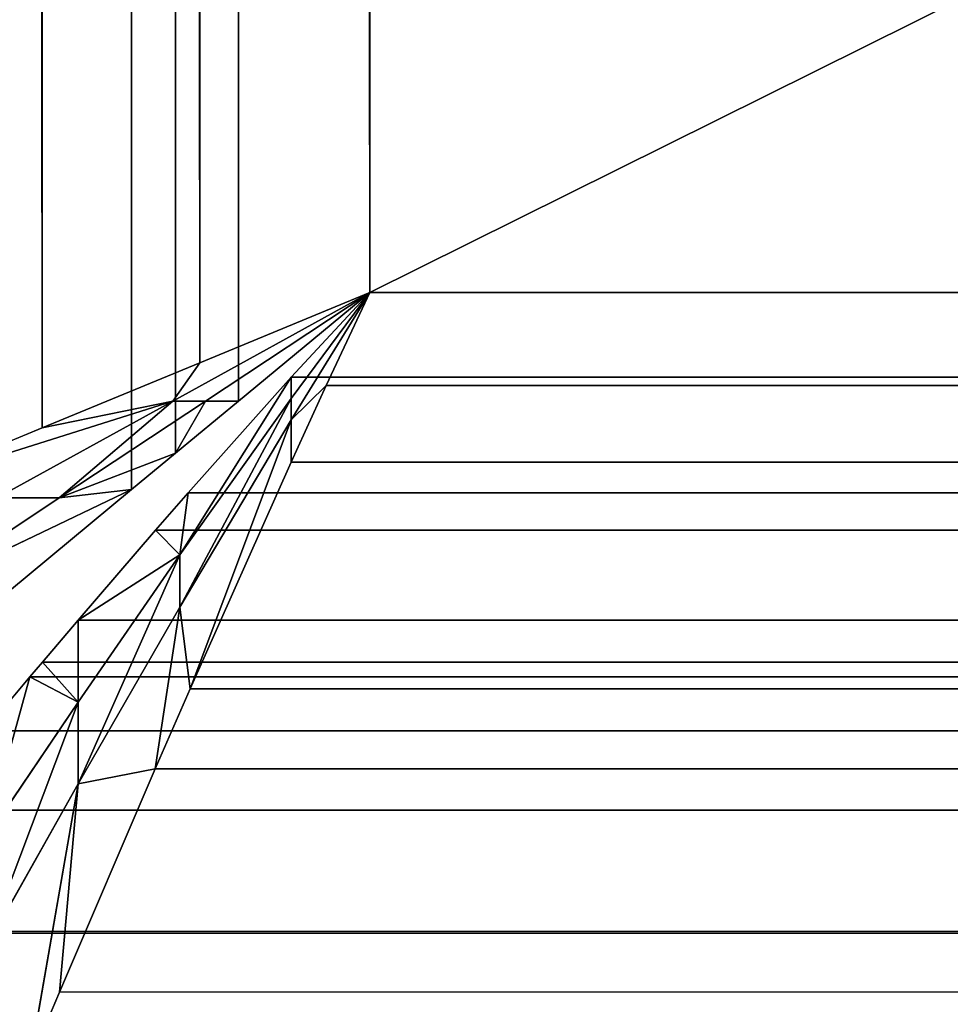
# Model space of a CAD drawing. Extents: x 3 to 633, y 2 to 332.
# Tile 32 of 256: x 19.76 to 20.79, y 17.86 to 18.95. Entities that reach past the tile are written whole.
import ezdxf

# ---------------------------------------------------------------- set-up
doc = ezdxf.new("R2010")
doc.units = 0
doc.header["$LTSCALE"] = 2.54
doc.layers.get('0').update_dxf_attribs({"color": 13, "linetype": 'CONTINUOUS'})

# ---------------------------------------------------------------- blocks, each defined once
blk = doc.blocks.new('P__KA_WN_KOWA_CAVELLA_60X3')
at = {"color": 0}
for p, q in [((19.6227, 314.8874, 0.0852), (19.7876, 18.5, 0.0474)), ((19.6227, 314.8874, 0.0852), (19.7876, 18.5, 0.0474)), ((19.8868, 314.887, 1.0497), (19.8865, 18.4321, 1.0497)), ((19.8868, 314.887, 1.0497), (19.8865, 18.4321, 1.0497)), ((19.8868, 314.887, 1.0497), (19.9351, 18.4722, 1.0377)), ((19.8868, 314.887, 1.0497), (19.9351, 18.4722, 1.0377)), ((19.7114, 314.8487, 0.0632), (19.7876, 18.5, 0.0474)), ((19.7114, 314.8487, 0.0632), (19.7876, 18.5, 0.0474)), ((19.7114, 314.8487, 0.0632), (19.962, 18.572, 0.0231)), ((19.7114, 314.8487, 0.0632), (19.962, 18.572, 0.0231)), ((19.9284, 314.8506, 1.0393), (19.9351, 18.4722, 1.0377)), ((19.9284, 314.8506, 1.0393), (19.9351, 18.4722, 1.0377)), ((20.0561, 314.7368, 1.0188), (19.9351, 18.4722, 1.0377)), ((20.0561, 314.7368, 1.0188), (19.9351, 18.4722, 1.0377)), ((19.9622, 314.7368, 0.0232), (19.962, 18.572, 0.0231)), ((19.9622, 314.7368, 0.0232), (19.962, 18.572, 0.0231)), ((20.0048, 18.5297, 1.0249), (20.0561, 314.7368, 1.0188)), ((20.0048, 18.5297, 1.0249), (20.0561, 314.7368, 1.0188)), ((20.0561, 314.7368, 1.0188), (20.15, 18.65, 1.0143)), ((20.0561, 314.7368, 1.0188), (20.15, 18.65, 1.0143)), ((19.962, 18.572, 0.0231), (20.0469, 314.698, 0.017)), ((19.962, 18.572, 0.0231), (20.0469, 314.698, 0.017)), ((20.15, 18.65, 0.0143), (20.0469, 314.698, 0.017)), ((20.15, 18.65, 0.0143), (20.0469, 314.698, 0.017)), ((20.15, 18.65, 1.0143), (20.15, 314.65, 1.0143)), ((20.15, 314.65, 0.0143), (20.15, 18.65, 0.0143)), ((20.15, 18.65, 1.0143), (20.15, 314.65, 1.0143)), ((20.15, 18.65, 1.0143), (616.15, 314.65, 1.0143)), ((20.15, 18.65, 1.0143), (616.15, 314.65, 1.0143)), ((20.15, 18.65, 0.0143), (616.15, 314.65, 0.0143)), ((20.15, 18.65, 0.0143), (616.15, 314.65, 0.0143)), ((20.15, 314.65, 0.0143), (20.15, 18.65, 0.0143)), ((19.9322, 18.5297, 0.5302), (20.15, 18.65, 0.5143)), ((19.9322, 18.5297, 0.5302), (20.15, 18.65, 0.5143)), ((20.15, 18.65, 0.0143), (19.962, 18.572, 0.0231)), ((20.15, 18.65, 0.5143), (19.962, 18.572, 0.0231)), ((20.15, 18.65, 0.0143), (19.962, 18.572, 0.0231)), ((20.15, 18.65, 0.5143), (19.962, 18.572, 0.0231)), ((20.15, 18.65, 0.5143), (19.9685, 18.5297, 0.7775)), ((20.15, 18.65, 0.5143), (19.9685, 18.5297, 0.7775)), ((20.15, 18.65, 0.7643), (19.9685, 18.5297, 0.7775)), ((20.15, 18.65, 0.7643), (19.9685, 18.5297, 0.7775)), ((20.0048, 18.5297, 1.0249), (20.15, 18.65, 1.0143)), ((20.15, 18.65, 0.7643), (20.0048, 18.5297, 1.0249)), ((20.15, 18.65, 0.7643), (20.0048, 18.5297, 1.0249)), ((20.0048, 18.5297, 1.0249), (20.15, 18.65, 1.0143)), ((20.15, 18.65, 1.0143), (20.0632, 18.5561, 1.0188)), ((20.0632, 18.5561, 1.0188), (616.15, 18.65, 1.0143)), ((20.0632, 18.5561, 1.0188), (616.15, 18.65, 1.0143)), ((20.15, 18.65, 1.0143), (20.0632, 18.5561, 1.0188)), ((20.15, 18.65, 0.7643), (20.0632, 18.5561, 1.0188)), ((20.15, 18.65, 0.7643), (20.0632, 18.5561, 1.0188)), ((20.15, 18.65, 0.7643), (20.0632, 18.5326, 0.7699)), ((20.15, 18.65, 0.7643), (20.0632, 18.5326, 0.7699)), ((20.15, 18.65, 0.7643), (20.0632, 18.5091, 0.521)), ((20.15, 18.65, 0.7643), (20.0632, 18.5091, 0.521)), ((20.15, 18.65, 0.5143), (20.0632, 18.5091, 0.521)), ((20.15, 18.65, 0.5143), (20.0632, 18.5091, 0.521)), ((616.15, 18.65, 0.0143), (20.102, 18.5469, 0.017)), ((20.102, 18.5469, 0.017), (20.15, 18.65, 0.0143)), ((616.15, 18.65, 0.0143), (20.102, 18.5469, 0.017)), ((20.15, 18.65, 0.5143), (20.102, 18.5469, 0.017)), ((20.15, 18.65, 0.5143), (20.102, 18.5469, 0.017)), ((20.102, 18.5469, 0.017), (20.15, 18.65, 0.0143)), ((616.15, 18.65, 1.0143), (20.15, 18.65, 1.0143)), ((20.15, 18.65, 0.0143), (616.15, 18.65, 0.0143)), ((20.15, 18.65, 1.0143), (20.15, 18.65, 0.7643)), ((20.15, 18.65, 0.7643), (20.15, 18.65, 0.5143)), ((20.15, 18.65, 0.5143), (20.15, 18.65, 0.0143)), ((20.15, 18.65, 0.7643), (20.15, 18.65, 0.5143)), ((20.15, 18.65, 0.5143), (20.15, 18.65, 0.0143)), ((20.15, 18.65, 1.0143), (20.15, 18.65, 0.7643)), ((616.15, 18.65, 1.0143), (20.15, 18.65, 1.0143)), ((20.15, 18.65, 0.0143), (616.15, 18.65, 0.0143)), ((19.962, 18.572, 0.0231), (19.7876, 18.5, 0.0474)), ((19.962, 18.572, 0.0231), (19.7876, 18.5, 0.0474)), ((19.9322, 18.5297, 0.5302), (19.962, 18.572, 0.0231)), ((19.9322, 18.5297, 0.5302), (19.962, 18.572, 0.0231)), ((20.0632, 18.5561, 1.0188), (19.94, 18.3597, 0.7986)), ((20.0632, 18.5561, 1.0188), (19.94, 18.3597, 0.7986)), ((20.0632, 18.5561, 1.0188), (19.9493, 18.4284, 1.0393)), ((20.0632, 18.5561, 1.0188), (19.9493, 18.4284, 1.0393)), ((20.0632, 18.5561, 1.0188), (616.3278, 18.4351, 1.0377)), ((616.2703, 18.5049, 1.0249), (20.0632, 18.5561, 1.0188)), ((616.2703, 18.5049, 1.0249), (20.0632, 18.5561, 1.0188)), ((20.0632, 18.5561, 1.0188), (616.3278, 18.4351, 1.0377)), ((20.0632, 18.5326, 0.7699), (20.0632, 18.5561, 1.0188)), ((20.0632, 18.5326, 0.7699), (20.0632, 18.5561, 1.0188)), ((20.0632, 18.4622, 0.0232), (20.102, 18.5469, 0.017)), ((20.0632, 18.4622, 0.0232), (20.102, 18.5469, 0.017)), ((20.0632, 18.5091, 0.521), (20.102, 18.5469, 0.017)), ((20.0632, 18.5091, 0.521), (20.102, 18.5469, 0.017)), ((616.228, 18.462, 0.0231), (20.102, 18.5469, 0.017)), ((616.228, 18.462, 0.0231), (20.102, 18.5469, 0.017)), ((20.0632, 18.5326, 0.7699), (19.94, 18.3597, 0.7986)), ((20.0632, 18.5326, 0.7699), (19.94, 18.3597, 0.7986)), ((20.0632, 18.5326, 0.7699), (19.94, 18.3016, 0.5555)), ((20.0632, 18.5326, 0.7699), (19.94, 18.3016, 0.5555)), ((20.0632, 18.5091, 0.521), (20.0632, 18.5326, 0.7699)), ((20.0632, 18.5091, 0.521), (20.0632, 18.5326, 0.7699)), ((19.6225, 18.4319, 0.0851), (19.9322, 18.5297, 0.5302)), ((19.6225, 18.4319, 0.0851), (19.9322, 18.5297, 0.5302)), ((19.9322, 18.5297, 0.5302), (19.7375, 18.4226, 0.5721)), ((19.9322, 18.5297, 0.5302), (19.7375, 18.4226, 0.5721)), ((19.9322, 18.5297, 0.5302), (19.7876, 18.5, 0.0474)), ((19.9322, 18.5297, 0.5302), (19.7876, 18.5, 0.0474)), ((19.9322, 18.5297, 0.5302), (19.8063, 18.4226, 0.8125)), ((19.9322, 18.5297, 0.5302), (19.8063, 18.4226, 0.8125)), ((19.9685, 18.5297, 0.7775), (19.8063, 18.4226, 0.8125)), ((19.9685, 18.5297, 0.7775), (19.8063, 18.4226, 0.8125)), ((19.9322, 18.5297, 0.5302), (19.9685, 18.5297, 0.7775)), ((19.9322, 18.5297, 0.5302), (19.9685, 18.5297, 0.7775)), ((19.9351, 18.4722, 1.0377), (20.0048, 18.5297, 1.0249)), ((19.9685, 18.5297, 0.7775), (19.9351, 18.4722, 1.0377)), ((19.9685, 18.5297, 0.7775), (19.9351, 18.4722, 1.0377)), ((19.9351, 18.4722, 1.0377), (20.0048, 18.5297, 1.0249)), ((19.9685, 18.5297, 0.7775), (20.0048, 18.5297, 1.0249)), ((19.9685, 18.5297, 0.7775), (20.0048, 18.5297, 1.0249)), ((19.7876, 18.5, 0.0474), (19.6225, 18.4319, 0.0851)), ((19.7876, 18.5, 0.0474), (19.6225, 18.4319, 0.0851)), ((20.0632, 18.5091, 0.521), (19.94, 18.3016, 0.5555)), ((20.0632, 18.5091, 0.521), (19.94, 18.3016, 0.5555)), ((20.0632, 18.5091, 0.521), (19.9513, 18.2114, 0.0632)), ((20.0632, 18.5091, 0.521), (19.9513, 18.2114, 0.0632)), ((20.0632, 18.4622, 0.0232), (20.0632, 18.5091, 0.521)), ((20.0632, 18.4622, 0.0232), (20.0632, 18.5091, 0.521)), ((19.8063, 18.4226, 0.8125), (19.9351, 18.4722, 1.0377)), ((19.8063, 18.4226, 0.8125), (19.9351, 18.4722, 1.0377)), ((19.8865, 18.4321, 1.0497), (19.9351, 18.4722, 1.0377)), ((19.8865, 18.4321, 1.0497), (19.9351, 18.4722, 1.0377)), ((19.9513, 18.2114, 0.0632), (20.0632, 18.4622, 0.0232)), ((19.9513, 18.2114, 0.0632), (20.0632, 18.4622, 0.0232)), ((19.9513, 18.2114, 0.0632), (616.228, 18.462, 0.0231)), ((19.9513, 18.2114, 0.0632), (616.228, 18.462, 0.0231)), ((20.0632, 18.4622, 0.0232), (616.228, 18.462, 0.0231)), ((20.0632, 18.4622, 0.0232), (616.228, 18.462, 0.0231)), ((19.913, 18.3868, 1.0497), (616.3278, 18.4351, 1.0377)), ((19.913, 18.3868, 1.0497), (616.3278, 18.4351, 1.0377)), ((19.9493, 18.4284, 1.0393), (616.3278, 18.4351, 1.0377)), ((19.9493, 18.4284, 1.0393), (616.3278, 18.4351, 1.0377)), ((19.6522, 18.32, 0.8678), (19.8865, 18.4321, 1.0497)), ((19.6522, 18.32, 0.8678), (19.8865, 18.4321, 1.0497)), ((19.8063, 18.4226, 0.8125), (19.6522, 18.32, 0.8678)), ((19.8063, 18.4226, 0.8125), (19.6522, 18.32, 0.8678)), ((19.7375, 18.4226, 0.5721), (19.8063, 18.4226, 0.8125)), ((19.7375, 18.4226, 0.5721), (19.8063, 18.4226, 0.8125)), ((19.7515, 18.3199, 1.0972), (19.8865, 18.4321, 1.0497)), ((19.7515, 18.3199, 1.0972), (19.8865, 18.4321, 1.0497)), ((19.8063, 18.4226, 0.8125), (19.8865, 18.4321, 1.0497)), ((19.8063, 18.4226, 0.8125), (19.8865, 18.4321, 1.0497)), ((19.9493, 18.4284, 1.0393), (19.913, 18.3868, 1.0497)), ((19.9493, 18.4284, 1.0393), (19.913, 18.3868, 1.0497)), ((19.9493, 18.4284, 1.0393), (19.94, 18.3597, 0.7986)), ((19.9493, 18.4284, 1.0393), (19.94, 18.3597, 0.7986)), ((19.913, 18.3868, 1.0497), (19.8275, 18.2874, 1.0824)), ((19.913, 18.3868, 1.0497), (19.8275, 18.2874, 1.0824)), ((19.913, 18.3868, 1.0497), (616.3679, 18.3865, 1.0497)), ((19.913, 18.3868, 1.0497), (616.3679, 18.3865, 1.0497)), ((19.913, 18.3868, 1.0497), (616.4801, 18.2516, 1.0972)), ((19.913, 18.3868, 1.0497), (616.4801, 18.2516, 1.0972)), ((19.94, 18.3597, 0.7986), (19.913, 18.3868, 1.0497)), ((19.94, 18.3597, 0.7986), (19.913, 18.3868, 1.0497)), ((19.8275, 18.1061, 0.6165), (19.94, 18.3597, 0.7986)), ((19.8275, 18.1967, 0.8494), (19.94, 18.3597, 0.7986)), ((19.8275, 18.1061, 0.6165), (19.94, 18.3597, 0.7986)), ((19.8275, 18.1967, 0.8494), (19.94, 18.3597, 0.7986)), ((19.8275, 18.2874, 1.0824), (19.94, 18.3597, 0.7986)), ((19.8275, 18.2874, 1.0824), (19.94, 18.3597, 0.7986)), ((19.94, 18.3597, 0.7986), (19.94, 18.3016, 0.5555)), ((19.94, 18.3597, 0.7986), (19.94, 18.3016, 0.5555)), ((19.94, 18.3016, 0.5555), (19.8275, 18.1061, 0.6165)), ((19.94, 18.3016, 0.5555), (19.8275, 18.1061, 0.6165)), ((19.9126, 18.1227, 0.0852), (19.94, 18.3016, 0.5555)), ((19.9126, 18.1227, 0.0852), (19.94, 18.3016, 0.5555)), ((19.94, 18.3016, 0.5555), (19.9513, 18.2114, 0.0632)), ((19.94, 18.3016, 0.5555), (19.9513, 18.2114, 0.0632)), ((19.8275, 18.2874, 1.0824), (19.7879, 18.2408, 1.1019)), ((19.8275, 18.2874, 1.0824), (19.7879, 18.2408, 1.1019)), ((19.8275, 18.2874, 1.0824), (616.4801, 18.2516, 1.0972)), ((19.8275, 18.2874, 1.0824), (616.4801, 18.2516, 1.0972)), ((19.8275, 18.1967, 0.8494), (19.8275, 18.2874, 1.0824)), ((19.8275, 18.1967, 0.8494), (19.8275, 18.2874, 1.0824)), ((19.9126, 18.1227, 0.0852), (616.3, 18.2876, 0.0474)), ((19.9126, 18.1227, 0.0852), (616.3, 18.2876, 0.0474)), ((19.9513, 18.2114, 0.0632), (616.3, 18.2876, 0.0474)), ((19.9513, 18.2114, 0.0632), (616.3, 18.2876, 0.0474)), ((19.7879, 18.2408, 1.1019), (616.4801, 18.2516, 1.0972)), ((19.7879, 18.2408, 1.1019), (616.4801, 18.2516, 1.0972)), ((19.7879, 18.2408, 1.1019), (19.7741, 18.2245, 1.1094)), ((19.7879, 18.2408, 1.1019), (19.7741, 18.2245, 1.1094)), ((19.7879, 18.2408, 1.1019), (616.503, 18.2244, 1.1094)), ((19.7879, 18.2408, 1.1019), (616.503, 18.2244, 1.1094)), ((19.7879, 18.2408, 1.1019), (19.8275, 18.1967, 0.8494)), ((19.7879, 18.2408, 1.1019), (19.8275, 18.1967, 0.8494)), ((19.7741, 18.2245, 1.1094), (19.7238, 18.1649, 1.1399)), ((19.7741, 18.2245, 1.1094), (19.7238, 18.1649, 1.1399)), ((19.7741, 18.2245, 1.1094), (19.7238, 18.0437, 0.9213)), ((19.7741, 18.2245, 1.1094), (19.7238, 18.0437, 0.9213)), ((19.7741, 18.2245, 1.1094), (616.503, 18.2244, 1.1094)), ((19.7741, 18.2245, 1.1094), (616.503, 18.2244, 1.1094)), ((19.7741, 18.2245, 1.1094), (616.6201, 18.0885, 1.1868)), ((19.7741, 18.2245, 1.1094), (616.6201, 18.0885, 1.1868)), ((19.7741, 18.2245, 1.1094), (19.8275, 18.1967, 0.8494)), ((19.7741, 18.2245, 1.1094), (19.8275, 18.1967, 0.8494)), ((19.9126, 18.1227, 0.0852), (19.9513, 18.2114, 0.0632)), ((19.9126, 18.1227, 0.0852), (19.9513, 18.2114, 0.0632)), ((19.7238, 18.0437, 0.9213), (19.8275, 18.1967, 0.8494)), ((19.8275, 18.1967, 0.8494), (19.7238, 17.9224, 0.7026)), ((19.8275, 18.1967, 0.8494), (19.7238, 17.9224, 0.7026)), ((19.7238, 18.0437, 0.9213), (19.8275, 18.1967, 0.8494)), ((19.8275, 18.1967, 0.8494), (19.8275, 18.1061, 0.6165)), ((19.8275, 18.1967, 0.8494), (19.8275, 18.1061, 0.6165)), ((19.7238, 18.1649, 1.1399), (616.6201, 18.0885, 1.1868)), ((19.7238, 18.1649, 1.1399), (616.6201, 18.0885, 1.1868)), ((19.8067, 17.8758, 0.1703), (19.9126, 18.1227, 0.0852)), ((19.8067, 17.8758, 0.1703), (19.9126, 18.1227, 0.0852)), ((19.8067, 17.8758, 0.1703), (616.3681, 18.1225, 0.0851)), ((19.8067, 17.8758, 0.1703), (616.3681, 18.1225, 0.0851)), ((19.9126, 18.1227, 0.0852), (19.8275, 18.1061, 0.6165)), ((19.9126, 18.1227, 0.0852), (19.8275, 18.1061, 0.6165)), ((19.9126, 18.1227, 0.0852), (616.3681, 18.1225, 0.0851)), ((19.9126, 18.1227, 0.0852), (616.3681, 18.1225, 0.0851)), ((19.7238, 17.9224, 0.7026), (19.8275, 18.1061, 0.6165)), ((19.7238, 17.9224, 0.7026), (19.8275, 18.1061, 0.6165)), ((19.774, 17.7988, 0.2045), (19.8275, 18.1061, 0.6165)), ((19.774, 17.7988, 0.2045), (19.8275, 18.1061, 0.6165)), ((19.8067, 17.8758, 0.1703), (19.8275, 18.1061, 0.6165)), ((19.8067, 17.8758, 0.1703), (19.8275, 18.1061, 0.6165)), ((616.6201, 18.0885, 1.1868), (19.6497, 18.0771, 1.1948)), ((616.6201, 18.0885, 1.1868), (19.6497, 18.0771, 1.1948)), ((19.6497, 18.0771, 1.1948), (616.6319, 18.0751, 1.196)), ((19.6497, 18.0771, 1.1948), (616.6319, 18.0751, 1.196)), ((19.6497, 18.0771, 1.1948), (616.7434, 17.9515, 1.2987)), ((19.6497, 18.0771, 1.1948), (616.7434, 17.9515, 1.2987)), ((19.8067, 17.8758, 0.1703), (616.4314, 17.9698, 0.1336)), ((19.8067, 17.8758, 0.1703), (616.4314, 17.9698, 0.1336)), ((19.5355, 17.9429, 1.3072), (616.7434, 17.9515, 1.2987)), ((19.5355, 17.9429, 1.3072), (616.7434, 17.9515, 1.2987)), ((19.5338, 17.9409, 1.3093), (616.7938, 17.8975, 1.3557)), ((19.5338, 17.9409, 1.3093), (616.7938, 17.8975, 1.3557)), ((19.5355, 17.9429, 1.3072), (616.7513, 17.9431, 1.3071)), ((19.5355, 17.9429, 1.3072), (616.7513, 17.9431, 1.3071)), ((19.5355, 17.9429, 1.3072), (616.7938, 17.8975, 1.3557)), ((19.5355, 17.9429, 1.3072), (616.7938, 17.8975, 1.3557)), ((19.774, 17.7988, 0.2045), (19.8067, 17.8758, 0.1703)), ((19.774, 17.7988, 0.2045), (19.8067, 17.8758, 0.1703))]:
    blk.add_line(p, q, dxfattribs=at)
mesh = blk.add_polyface(dxfattribs=at)
corners = [(19.7874, 314.9725, 1.0824), (19.7408, 315.012, 1.1019), (19.7515, 18.3199, 1.0972)]
mesh.append_faces([[corners[k] for k in face] for face in [(0, 1, 2)]], dxfattribs={"color": 0})
mesh = blk.add_polyface(dxfattribs=at)
corners = [(19.8868, 314.887, 1.0497), (19.7874, 314.9725, 1.0824), (19.7515, 18.3199, 1.0972)]
mesh.append_faces([[corners[k] for k in face] for face in [(0, 1, 2)]], dxfattribs={"color": 0})
mesh = blk.add_polyface(dxfattribs=at)
corners = [(19.7876, 18.5, 0.0474), (19.6225, 18.4319, 0.0851), (19.6227, 314.8874, 0.0852)]
mesh.append_faces([[corners[k] for k in face] for face in [(0, 1, 2)]], dxfattribs={"color": 0})
mesh = blk.add_polyface(dxfattribs=at)
corners = [(19.7876, 18.5, 0.0474), (19.6227, 314.8874, 0.0852), (19.7114, 314.8487, 0.0632)]
mesh.append_faces([[corners[k] for k in face] for face in [(0, 1, 2)]], dxfattribs={"color": 0})
mesh = blk.add_polyface(dxfattribs=at)
corners = [(19.8868, 314.887, 1.0497), (19.7515, 18.3199, 1.0972), (19.8865, 18.4321, 1.0497)]
mesh.append_faces([[corners[k] for k in face] for face in [(0, 1, 2)]], dxfattribs={"color": 0})
mesh = blk.add_polyface(dxfattribs=at)
corners = [(19.9351, 18.4722, 1.0377), (19.8868, 314.887, 1.0497), (19.8865, 18.4321, 1.0497)]
mesh.append_faces([[corners[k] for k in face] for face in [(0, 1, 2)]], dxfattribs={"color": 0})
mesh = blk.add_polyface(dxfattribs=at)
corners = [(19.9351, 18.4722, 1.0377), (19.9284, 314.8506, 1.0393), (19.8868, 314.887, 1.0497)]
mesh.append_faces([[corners[k] for k in face] for face in [(0, 1, 2)]], dxfattribs={"color": 0})
mesh = blk.add_polyface(dxfattribs=at)
corners = [(19.962, 18.572, 0.0231), (19.7876, 18.5, 0.0474), (19.7114, 314.8487, 0.0632)]
mesh.append_faces([[corners[k] for k in face] for face in [(0, 1, 2)]], dxfattribs={"color": 0})
mesh = blk.add_polyface(dxfattribs=at)
corners = [(19.9622, 314.7368, 0.0232), (19.962, 18.572, 0.0231), (19.7114, 314.8487, 0.0632)]
mesh.append_faces([[corners[k] for k in face] for face in [(0, 1, 2)]], dxfattribs={"color": 0})
mesh = blk.add_polyface(dxfattribs=at)
corners = [(20.0561, 314.7368, 1.0188), (19.9284, 314.8506, 1.0393), (19.9351, 18.4722, 1.0377)]
mesh.append_faces([[corners[k] for k in face] for face in [(0, 1, 2)]], dxfattribs={"color": 0})
mesh = blk.add_polyface(dxfattribs=at)
corners = [(20.0561, 314.7368, 1.0188), (19.9351, 18.4722, 1.0377), (20.0048, 18.5297, 1.0249)]
mesh.append_faces([[corners[k] for k in face] for face in [(0, 1, 2)]], dxfattribs={"color": 0})
mesh = blk.add_polyface(dxfattribs=at)
corners = [(20.0469, 314.698, 0.017), (19.962, 18.572, 0.0231), (19.9622, 314.7368, 0.0232)]
mesh.append_faces([[corners[k] for k in face] for face in [(0, 1, 2)]], dxfattribs={"color": 0})
mesh = blk.add_polyface(dxfattribs=at)
corners = [(20.15, 18.65, 1.0143), (20.0561, 314.7368, 1.0188), (20.0048, 18.5297, 1.0249)]
mesh.append_faces([[corners[k] for k in face] for face in [(0, 1, 2)]], dxfattribs={"color": 0})
mesh = blk.add_polyface(dxfattribs=at)
corners = [(20.15, 314.65, 1.0143), (20.0561, 314.7368, 1.0188), (20.15, 18.65, 1.0143)]
mesh.append_faces([[corners[k] for k in face] for face in [(0, 1, 2)]], dxfattribs={"color": 0})
mesh = blk.add_polyface(dxfattribs=at)
corners = [(20.15, 18.65, 0.0143), (19.962, 18.572, 0.0231), (20.0469, 314.698, 0.017)]
mesh.append_faces([[corners[k] for k in face] for face in [(0, 1, 2)]], dxfattribs={"color": 0})
mesh = blk.add_polyface(dxfattribs=at)
corners = [(20.15, 18.65, 0.0143), (20.0469, 314.698, 0.017), (20.15, 314.65, 0.0143)]
mesh.append_faces([[corners[k] for k in face] for face in [(0, 1, 2)]], dxfattribs={"color": 0})
mesh = blk.add_polyface(dxfattribs=at)
corners = [(616.15, 314.65, 1.0143), (20.15, 314.65, 1.0143), (20.15, 18.65, 1.0143)]
mesh.append_faces([[corners[k] for k in face] for face in [(0, 1, 2)]], dxfattribs={"color": 0})
mesh = blk.add_polyface(dxfattribs=at)
corners = [(616.15, 314.65, 1.0143), (20.15, 18.65, 1.0143), (616.15, 18.65, 1.0143)]
mesh.append_faces([[corners[k] for k in face] for face in [(0, 1, 2)]], dxfattribs={"color": 0})
mesh = blk.add_polyface(dxfattribs=at)
corners = [(616.15, 18.65, 0.0143), (20.15, 18.65, 0.0143), (616.15, 314.65, 0.0143)]
mesh.append_faces([[corners[k] for k in face] for face in [(0, 1, 2)]], dxfattribs={"color": 0})
mesh = blk.add_polyface(dxfattribs=at)
corners = [(616.15, 314.65, 0.0143), (20.15, 18.65, 0.0143), (20.15, 314.65, 0.0143)]
mesh.append_faces([[corners[k] for k in face] for face in [(0, 1, 2)]], dxfattribs={"color": 0})
mesh = blk.add_polyface(dxfattribs=at)
corners = [(19.9685, 18.5297, 0.7775), (19.9322, 18.5297, 0.5302), (20.15, 18.65, 0.5143)]
mesh.append_faces([[corners[k] for k in face] for face in [(0, 1, 2)]], dxfattribs={"color": 0})
mesh = blk.add_polyface(dxfattribs=at)
corners = [(19.9322, 18.5297, 0.5302), (19.962, 18.572, 0.0231), (20.15, 18.65, 0.5143)]
mesh.append_faces([[corners[k] for k in face] for face in [(0, 1, 2)]], dxfattribs={"color": 0})
mesh = blk.add_polyface(dxfattribs=at)
corners = [(20.15, 18.65, 0.5143), (19.962, 18.572, 0.0231), (20.15, 18.65, 0.0143)]
mesh.append_faces([[corners[k] for k in face] for face in [(0, 1, 2)]], dxfattribs={"color": 0})
mesh = blk.add_polyface(dxfattribs=at)
corners = [(19.9685, 18.5297, 0.7775), (20.15, 18.65, 0.5143), (20.15, 18.65, 0.7643)]
mesh.append_faces([[corners[k] for k in face] for face in [(0, 1, 2)]], dxfattribs={"color": 0})
mesh = blk.add_polyface(dxfattribs=at)
corners = [(20.0048, 18.5297, 1.0249), (19.9685, 18.5297, 0.7775), (20.15, 18.65, 0.7643)]
mesh.append_faces([[corners[k] for k in face] for face in [(0, 1, 2)]], dxfattribs={"color": 0})
mesh = blk.add_polyface(dxfattribs=at)
corners = [(20.0048, 18.5297, 1.0249), (20.15, 18.65, 0.7643), (20.15, 18.65, 1.0143)]
mesh.append_faces([[corners[k] for k in face] for face in [(0, 1, 2)]], dxfattribs={"color": 0})
mesh = blk.add_polyface(dxfattribs=at)
corners = [(616.15, 18.65, 1.0143), (20.15, 18.65, 1.0143), (20.0632, 18.5561, 1.0188)]
mesh.append_faces([[corners[k] for k in face] for face in [(0, 1, 2)]], dxfattribs={"color": 0})
mesh = blk.add_polyface(dxfattribs=at)
corners = [(616.2703, 18.5049, 1.0249), (616.15, 18.65, 1.0143), (20.0632, 18.5561, 1.0188)]
mesh.append_faces([[corners[k] for k in face] for face in [(0, 1, 2)]], dxfattribs={"color": 0})
mesh = blk.add_polyface(dxfattribs=at)
corners = [(20.15, 18.65, 0.7643), (20.0632, 18.5561, 1.0188), (20.15, 18.65, 1.0143)]
mesh.append_faces([[corners[k] for k in face] for face in [(0, 1, 2)]], dxfattribs={"color": 0})
mesh = blk.add_polyface(dxfattribs=at)
corners = [(20.15, 18.65, 0.7643), (20.0632, 18.5326, 0.7699), (20.0632, 18.5561, 1.0188)]
mesh.append_faces([[corners[k] for k in face] for face in [(0, 1, 2)]], dxfattribs={"color": 0})
mesh = blk.add_polyface(dxfattribs=at)
corners = [(20.15, 18.65, 0.7643), (20.0632, 18.5091, 0.521), (20.0632, 18.5326, 0.7699)]
mesh.append_faces([[corners[k] for k in face] for face in [(0, 1, 2)]], dxfattribs={"color": 0})
mesh = blk.add_polyface(dxfattribs=at)
corners = [(20.15, 18.65, 0.5143), (20.0632, 18.5091, 0.521), (20.15, 18.65, 0.7643)]
mesh.append_faces([[corners[k] for k in face] for face in [(0, 1, 2)]], dxfattribs={"color": 0})
mesh = blk.add_polyface(dxfattribs=at)
corners = [(20.15, 18.65, 0.5143), (20.102, 18.5469, 0.017), (20.0632, 18.5091, 0.521)]
mesh.append_faces([[corners[k] for k in face] for face in [(0, 1, 2)]], dxfattribs={"color": 0})
mesh = blk.add_polyface(dxfattribs=at)
corners = [(616.15, 18.65, 0.0143), (20.102, 18.5469, 0.017), (20.15, 18.65, 0.0143)]
mesh.append_faces([[corners[k] for k in face] for face in [(0, 1, 2)]], dxfattribs={"color": 0})
mesh = blk.add_polyface(dxfattribs=at)
corners = [(616.228, 18.462, 0.0231), (20.102, 18.5469, 0.017), (616.15, 18.65, 0.0143)]
mesh.append_faces([[corners[k] for k in face] for face in [(0, 1, 2)]], dxfattribs={"color": 0})
mesh = blk.add_polyface(dxfattribs=at)
corners = [(20.15, 18.65, 0.0143), (20.102, 18.5469, 0.017), (20.15, 18.65, 0.5143)]
mesh.append_faces([[corners[k] for k in face] for face in [(0, 1, 2)]], dxfattribs={"color": 0})
mesh = blk.add_polyface(dxfattribs=at)
corners = [(19.9322, 18.5297, 0.5302), (19.7876, 18.5, 0.0474), (19.962, 18.572, 0.0231)]
mesh.append_faces([[corners[k] for k in face] for face in [(0, 1, 2)]], dxfattribs={"color": 0})
mesh = blk.add_polyface(dxfattribs=at)
corners = [(20.0632, 18.5561, 1.0188), (19.94, 18.3597, 0.7986), (19.9493, 18.4284, 1.0393)]
mesh.append_faces([[corners[k] for k in face] for face in [(0, 1, 2)]], dxfattribs={"color": 0})
mesh = blk.add_polyface(dxfattribs=at)
corners = [(20.0632, 18.5561, 1.0188), (20.0632, 18.5326, 0.7699), (19.94, 18.3597, 0.7986)]
mesh.append_faces([[corners[k] for k in face] for face in [(0, 1, 2)]], dxfattribs={"color": 0})
mesh = blk.add_polyface(dxfattribs=at)
corners = [(616.3278, 18.4351, 1.0377), (20.0632, 18.5561, 1.0188), (19.9493, 18.4284, 1.0393)]
mesh.append_faces([[corners[k] for k in face] for face in [(0, 1, 2)]], dxfattribs={"color": 0})
mesh = blk.add_polyface(dxfattribs=at)
corners = [(616.3278, 18.4351, 1.0377), (616.2703, 18.5049, 1.0249), (20.0632, 18.5561, 1.0188)]
mesh.append_faces([[corners[k] for k in face] for face in [(0, 1, 2)]], dxfattribs={"color": 0})
mesh = blk.add_polyface(dxfattribs=at)
corners = [(616.228, 18.462, 0.0231), (20.0632, 18.4622, 0.0232), (20.102, 18.5469, 0.017)]
mesh.append_faces([[corners[k] for k in face] for face in [(0, 1, 2)]], dxfattribs={"color": 0})
mesh = blk.add_polyface(dxfattribs=at)
corners = [(20.102, 18.5469, 0.017), (20.0632, 18.4622, 0.0232), (20.0632, 18.5091, 0.521)]
mesh.append_faces([[corners[k] for k in face] for face in [(0, 1, 2)]], dxfattribs={"color": 0})
mesh = blk.add_polyface(dxfattribs=at)
corners = [(20.0632, 18.5326, 0.7699), (19.94, 18.3016, 0.5555), (19.94, 18.3597, 0.7986)]
mesh.append_faces([[corners[k] for k in face] for face in [(0, 1, 2)]], dxfattribs={"color": 0})
mesh = blk.add_polyface(dxfattribs=at)
corners = [(20.0632, 18.5326, 0.7699), (20.0632, 18.5091, 0.521), (19.94, 18.3016, 0.5555)]
mesh.append_faces([[corners[k] for k in face] for face in [(0, 1, 2)]], dxfattribs={"color": 0})
mesh = blk.add_polyface(dxfattribs=at)
corners = [(19.7375, 18.4226, 0.5721), (19.6225, 18.4319, 0.0851), (19.9322, 18.5297, 0.5302)]
mesh.append_faces([[corners[k] for k in face] for face in [(0, 1, 2)]], dxfattribs={"color": 0})
mesh = blk.add_polyface(dxfattribs=at)
corners = [(19.9322, 18.5297, 0.5302), (19.6225, 18.4319, 0.0851), (19.7876, 18.5, 0.0474)]
mesh.append_faces([[corners[k] for k in face] for face in [(0, 1, 2)]], dxfattribs={"color": 0})
mesh = blk.add_polyface(dxfattribs=at)
corners = [(19.8063, 18.4226, 0.8125), (19.7375, 18.4226, 0.5721), (19.9322, 18.5297, 0.5302)]
mesh.append_faces([[corners[k] for k in face] for face in [(0, 1, 2)]], dxfattribs={"color": 0})
mesh = blk.add_polyface(dxfattribs=at)
corners = [(19.8063, 18.4226, 0.8125), (19.9322, 18.5297, 0.5302), (19.9685, 18.5297, 0.7775)]
mesh.append_faces([[corners[k] for k in face] for face in [(0, 1, 2)]], dxfattribs={"color": 0})
mesh = blk.add_polyface(dxfattribs=at)
corners = [(19.9351, 18.4722, 1.0377), (19.8063, 18.4226, 0.8125), (19.9685, 18.5297, 0.7775)]
mesh.append_faces([[corners[k] for k in face] for face in [(0, 1, 2)]], dxfattribs={"color": 0})
mesh = blk.add_polyface(dxfattribs=at)
corners = [(19.9351, 18.4722, 1.0377), (19.9685, 18.5297, 0.7775), (20.0048, 18.5297, 1.0249)]
mesh.append_faces([[corners[k] for k in face] for face in [(0, 1, 2)]], dxfattribs={"color": 0})
mesh = blk.add_polyface(dxfattribs=at)
corners = [(20.0632, 18.5091, 0.521), (19.9513, 18.2114, 0.0632), (19.94, 18.3016, 0.5555)]
mesh.append_faces([[corners[k] for k in face] for face in [(0, 1, 2)]], dxfattribs={"color": 0})
mesh = blk.add_polyface(dxfattribs=at)
corners = [(20.0632, 18.5091, 0.521), (20.0632, 18.4622, 0.0232), (19.9513, 18.2114, 0.0632)]
mesh.append_faces([[corners[k] for k in face] for face in [(0, 1, 2)]], dxfattribs={"color": 0})
mesh = blk.add_polyface(dxfattribs=at)
corners = [(19.8865, 18.4321, 1.0497), (19.8063, 18.4226, 0.8125), (19.9351, 18.4722, 1.0377)]
mesh.append_faces([[corners[k] for k in face] for face in [(0, 1, 2)]], dxfattribs={"color": 0})
mesh = blk.add_polyface(dxfattribs=at)
corners = [(616.228, 18.462, 0.0231), (19.9513, 18.2114, 0.0632), (20.0632, 18.4622, 0.0232)]
mesh.append_faces([[corners[k] for k in face] for face in [(0, 1, 2)]], dxfattribs={"color": 0})
mesh = blk.add_polyface(dxfattribs=at)
corners = [(616.3, 18.2876, 0.0474), (19.9513, 18.2114, 0.0632), (616.228, 18.462, 0.0231)]
mesh.append_faces([[corners[k] for k in face] for face in [(0, 1, 2)]], dxfattribs={"color": 0})
mesh = blk.add_polyface(dxfattribs=at)
corners = [(616.3278, 18.4351, 1.0377), (19.9493, 18.4284, 1.0393), (19.913, 18.3868, 1.0497)]
mesh.append_faces([[corners[k] for k in face] for face in [(0, 1, 2)]], dxfattribs={"color": 0})
mesh = blk.add_polyface(dxfattribs=at)
corners = [(616.3679, 18.3865, 1.0497), (616.3278, 18.4351, 1.0377), (19.913, 18.3868, 1.0497)]
mesh.append_faces([[corners[k] for k in face] for face in [(0, 1, 2)]], dxfattribs={"color": 0})
mesh = blk.add_polyface(dxfattribs=at)
corners = [(19.7515, 18.3199, 1.0972), (19.6522, 18.32, 0.8678), (19.8865, 18.4321, 1.0497)]
mesh.append_faces([[corners[k] for k in face] for face in [(0, 1, 2)]], dxfattribs={"color": 0})
mesh = blk.add_polyface(dxfattribs=at)
corners = [(19.8865, 18.4321, 1.0497), (19.6522, 18.32, 0.8678), (19.8063, 18.4226, 0.8125)]
mesh.append_faces([[corners[k] for k in face] for face in [(0, 1, 2)]], dxfattribs={"color": 0})
mesh = blk.add_polyface(dxfattribs=at)
corners = [(19.6522, 18.32, 0.8678), (19.7375, 18.4226, 0.5721), (19.8063, 18.4226, 0.8125)]
mesh.append_faces([[corners[k] for k in face] for face in [(0, 1, 2)]], dxfattribs={"color": 0})
mesh = blk.add_polyface(dxfattribs=at)
corners = [(19.9493, 18.4284, 1.0393), (19.94, 18.3597, 0.7986), (19.913, 18.3868, 1.0497)]
mesh.append_faces([[corners[k] for k in face] for face in [(0, 1, 2)]], dxfattribs={"color": 0})
mesh = blk.add_polyface(dxfattribs=at)
corners = [(616.4801, 18.2516, 1.0972), (19.913, 18.3868, 1.0497), (19.8275, 18.2874, 1.0824)]
mesh.append_faces([[corners[k] for k in face] for face in [(0, 1, 2)]], dxfattribs={"color": 0})
mesh = blk.add_polyface(dxfattribs=at)
corners = [(19.913, 18.3868, 1.0497), (19.94, 18.3597, 0.7986), (19.8275, 18.2874, 1.0824)]
mesh.append_faces([[corners[k] for k in face] for face in [(0, 1, 2)]], dxfattribs={"color": 0})
mesh = blk.add_polyface(dxfattribs=at)
corners = [(616.4801, 18.2516, 1.0972), (616.3679, 18.3865, 1.0497), (19.913, 18.3868, 1.0497)]
mesh.append_faces([[corners[k] for k in face] for face in [(0, 1, 2)]], dxfattribs={"color": 0})
mesh = blk.add_polyface(dxfattribs=at)
corners = [(19.94, 18.3597, 0.7986), (19.94, 18.3016, 0.5555), (19.8275, 18.1061, 0.6165)]
mesh.append_faces([[corners[k] for k in face] for face in [(0, 1, 2)]], dxfattribs={"color": 0})
mesh = blk.add_polyface(dxfattribs=at)
corners = [(19.94, 18.3597, 0.7986), (19.8275, 18.1061, 0.6165), (19.8275, 18.1967, 0.8494)]
mesh.append_faces([[corners[k] for k in face] for face in [(0, 1, 2)]], dxfattribs={"color": 0})
mesh = blk.add_polyface(dxfattribs=at)
corners = [(19.94, 18.3597, 0.7986), (19.8275, 18.1967, 0.8494), (19.8275, 18.2874, 1.0824)]
mesh.append_faces([[corners[k] for k in face] for face in [(0, 1, 2)]], dxfattribs={"color": 0})
mesh = blk.add_polyface(dxfattribs=at)
corners = [(19.94, 18.3016, 0.5555), (19.9126, 18.1227, 0.0852), (19.8275, 18.1061, 0.6165)]
mesh.append_faces([[corners[k] for k in face] for face in [(0, 1, 2)]], dxfattribs={"color": 0})
mesh = blk.add_polyface(dxfattribs=at)
corners = [(19.94, 18.3016, 0.5555), (19.9513, 18.2114, 0.0632), (19.9126, 18.1227, 0.0852)]
mesh.append_faces([[corners[k] for k in face] for face in [(0, 1, 2)]], dxfattribs={"color": 0})
mesh = blk.add_polyface(dxfattribs=at)
corners = [(616.4801, 18.2516, 1.0972), (19.8275, 18.2874, 1.0824), (19.7879, 18.2408, 1.1019)]
mesh.append_faces([[corners[k] for k in face] for face in [(0, 1, 2)]], dxfattribs={"color": 0})
mesh = blk.add_polyface(dxfattribs=at)
corners = [(19.8275, 18.2874, 1.0824), (19.8275, 18.1967, 0.8494), (19.7879, 18.2408, 1.1019)]
mesh.append_faces([[corners[k] for k in face] for face in [(0, 1, 2)]], dxfattribs={"color": 0})
mesh = blk.add_polyface(dxfattribs=at)
corners = [(616.3681, 18.1225, 0.0851), (19.9126, 18.1227, 0.0852), (616.3, 18.2876, 0.0474)]
mesh.append_faces([[corners[k] for k in face] for face in [(0, 1, 2)]], dxfattribs={"color": 0})
mesh = blk.add_polyface(dxfattribs=at)
corners = [(616.3, 18.2876, 0.0474), (19.9126, 18.1227, 0.0852), (19.9513, 18.2114, 0.0632)]
mesh.append_faces([[corners[k] for k in face] for face in [(0, 1, 2)]], dxfattribs={"color": 0})
mesh = blk.add_polyface(dxfattribs=at)
corners = [(616.503, 18.2244, 1.1094), (616.4801, 18.2516, 1.0972), (19.7879, 18.2408, 1.1019)]
mesh.append_faces([[corners[k] for k in face] for face in [(0, 1, 2)]], dxfattribs={"color": 0})
mesh = blk.add_polyface(dxfattribs=at)
corners = [(616.503, 18.2244, 1.1094), (19.7879, 18.2408, 1.1019), (19.7741, 18.2245, 1.1094)]
mesh.append_faces([[corners[k] for k in face] for face in [(0, 1, 2)]], dxfattribs={"color": 0})
mesh = blk.add_polyface(dxfattribs=at)
corners = [(19.7879, 18.2408, 1.1019), (19.8275, 18.1967, 0.8494), (19.7741, 18.2245, 1.1094)]
mesh.append_faces([[corners[k] for k in face] for face in [(0, 1, 2)]], dxfattribs={"color": 0})
mesh = blk.add_polyface(dxfattribs=at)
corners = [(616.6201, 18.0885, 1.1868), (19.7741, 18.2245, 1.1094), (19.7238, 18.1649, 1.1399)]
mesh.append_faces([[corners[k] for k in face] for face in [(0, 1, 2)]], dxfattribs={"color": 0})
mesh = blk.add_polyface(dxfattribs=at)
corners = [(19.7741, 18.2245, 1.1094), (19.7238, 18.0437, 0.9213), (19.7238, 18.1649, 1.1399)]
mesh.append_faces([[corners[k] for k in face] for face in [(0, 1, 2)]], dxfattribs={"color": 0})
mesh = blk.add_polyface(dxfattribs=at)
corners = [(19.7741, 18.2245, 1.1094), (19.8275, 18.1967, 0.8494), (19.7238, 18.0437, 0.9213)]
mesh.append_faces([[corners[k] for k in face] for face in [(0, 1, 2)]], dxfattribs={"color": 0})
mesh = blk.add_polyface(dxfattribs=at)
corners = [(616.6201, 18.0885, 1.1868), (616.503, 18.2244, 1.1094), (19.7741, 18.2245, 1.1094)]
mesh.append_faces([[corners[k] for k in face] for face in [(0, 1, 2)]], dxfattribs={"color": 0})
mesh = blk.add_polyface(dxfattribs=at)
corners = [(19.8275, 18.1967, 0.8494), (19.7238, 17.9224, 0.7026), (19.7238, 18.0437, 0.9213)]
mesh.append_faces([[corners[k] for k in face] for face in [(0, 1, 2)]], dxfattribs={"color": 0})
mesh = blk.add_polyface(dxfattribs=at)
corners = [(19.8275, 18.1967, 0.8494), (19.8275, 18.1061, 0.6165), (19.7238, 17.9224, 0.7026)]
mesh.append_faces([[corners[k] for k in face] for face in [(0, 1, 2)]], dxfattribs={"color": 0})
mesh = blk.add_polyface(dxfattribs=at)
corners = [(616.6201, 18.0885, 1.1868), (19.7238, 18.1649, 1.1399), (19.6497, 18.0771, 1.1948)]
mesh.append_faces([[corners[k] for k in face] for face in [(0, 1, 2)]], dxfattribs={"color": 0})
mesh = blk.add_polyface(dxfattribs=at)
corners = [(616.3681, 18.1225, 0.0851), (19.8067, 17.8758, 0.1703), (19.9126, 18.1227, 0.0852)]
mesh.append_faces([[corners[k] for k in face] for face in [(0, 1, 2)]], dxfattribs={"color": 0})
mesh = blk.add_polyface(dxfattribs=at)
corners = [(19.9126, 18.1227, 0.0852), (19.8067, 17.8758, 0.1703), (19.8275, 18.1061, 0.6165)]
mesh.append_faces([[corners[k] for k in face] for face in [(0, 1, 2)]], dxfattribs={"color": 0})
mesh = blk.add_polyface(dxfattribs=at)
corners = [(616.4314, 17.9698, 0.1336), (19.8067, 17.8758, 0.1703), (616.3681, 18.1225, 0.0851)]
mesh.append_faces([[corners[k] for k in face] for face in [(0, 1, 2)]], dxfattribs={"color": 0})
mesh = blk.add_polyface(dxfattribs=at)
corners = [(19.8275, 18.1061, 0.6165), (19.774, 17.7988, 0.2045), (19.7238, 17.9224, 0.7026)]
mesh.append_faces([[corners[k] for k in face] for face in [(0, 1, 2)]], dxfattribs={"color": 0})
mesh = blk.add_polyface(dxfattribs=at)
corners = [(19.8275, 18.1061, 0.6165), (19.8067, 17.8758, 0.1703), (19.774, 17.7988, 0.2045)]
mesh.append_faces([[corners[k] for k in face] for face in [(0, 1, 2)]], dxfattribs={"color": 0})
mesh = blk.add_polyface(dxfattribs=at)
corners = [(616.6319, 18.0751, 1.196), (616.6201, 18.0885, 1.1868), (19.6497, 18.0771, 1.1948)]
mesh.append_faces([[corners[k] for k in face] for face in [(0, 1, 2)]], dxfattribs={"color": 0})
mesh = blk.add_polyface(dxfattribs=at)
corners = [(616.7434, 17.9515, 1.2987), (19.6497, 18.0771, 1.1948), (19.5355, 17.9429, 1.3072)]
mesh.append_faces([[corners[k] for k in face] for face in [(0, 1, 2)]], dxfattribs={"color": 0})
mesh = blk.add_polyface(dxfattribs=at)
corners = [(616.7434, 17.9515, 1.2987), (616.6319, 18.0751, 1.196), (19.6497, 18.0771, 1.1948)]
mesh.append_faces([[corners[k] for k in face] for face in [(0, 1, 2)]], dxfattribs={"color": 0})
mesh = blk.add_polyface(dxfattribs=at)
corners = [(616.5031, 17.7986, 0.2046), (19.774, 17.7988, 0.2045), (616.4314, 17.9698, 0.1336)]
mesh.append_faces([[corners[k] for k in face] for face in [(0, 1, 2)]], dxfattribs={"color": 0})
mesh = blk.add_polyface(dxfattribs=at)
corners = [(616.4314, 17.9698, 0.1336), (19.774, 17.7988, 0.2045), (19.8067, 17.8758, 0.1703)]
mesh.append_faces([[corners[k] for k in face] for face in [(0, 1, 2)]], dxfattribs={"color": 0})
mesh = blk.add_polyface(dxfattribs=at)
corners = [(616.7513, 17.9431, 1.3071), (616.7434, 17.9515, 1.2987), (19.5355, 17.9429, 1.3072)]
mesh.append_faces([[corners[k] for k in face] for face in [(0, 1, 2)]], dxfattribs={"color": 0})
mesh = blk.add_polyface(dxfattribs=at)
corners = [(19.4374, 17.8319, 1.4393), (616.7938, 17.8975, 1.3557), (19.5338, 17.9409, 1.3093)]
mesh.append_faces([[corners[k] for k in face] for face in [(0, 1, 2)]], dxfattribs={"color": 0})
mesh = blk.add_polyface(dxfattribs=at)
corners = [(616.7938, 17.8975, 1.3557), (19.5355, 17.9429, 1.3072), (19.5338, 17.9409, 1.3093)]
mesh.append_faces([[corners[k] for k in face] for face in [(0, 1, 2)]], dxfattribs={"color": 0})
mesh = blk.add_polyface(dxfattribs=at)
corners = [(616.7938, 17.8975, 1.3557), (616.7513, 17.9431, 1.3071), (19.5355, 17.9429, 1.3072)]
mesh.append_faces([[corners[k] for k in face] for face in [(0, 1, 2)]], dxfattribs={"color": 0})
mesh = blk.add_polyface(dxfattribs=at)
corners = [(19.7238, 17.9224, 0.7026), (19.774, 17.7988, 0.2045), (19.676, 17.5665, 0.3334)]
mesh.append_faces([[corners[k] for k in face] for face in [(0, 1, 2)]], dxfattribs={"color": 0})
mesh = blk.add_polyface(dxfattribs=at)
corners = [(19.4374, 17.8319, 1.4393), (616.8297, 17.8594, 1.402), (616.7938, 17.8975, 1.3557)]
mesh.append_faces([[corners[k] for k in face] for face in [(0, 1, 2)]], dxfattribs={"color": 0})

msp = doc.modelspace()

# ---------------------------------------------------------------- block references
at = {"color": 0}
msp.add_blockref('P__KA_WN_KOWA_CAVELLA_60X3', (0, 0), dxfattribs=at)

doc.saveas('drawing.dxf')
